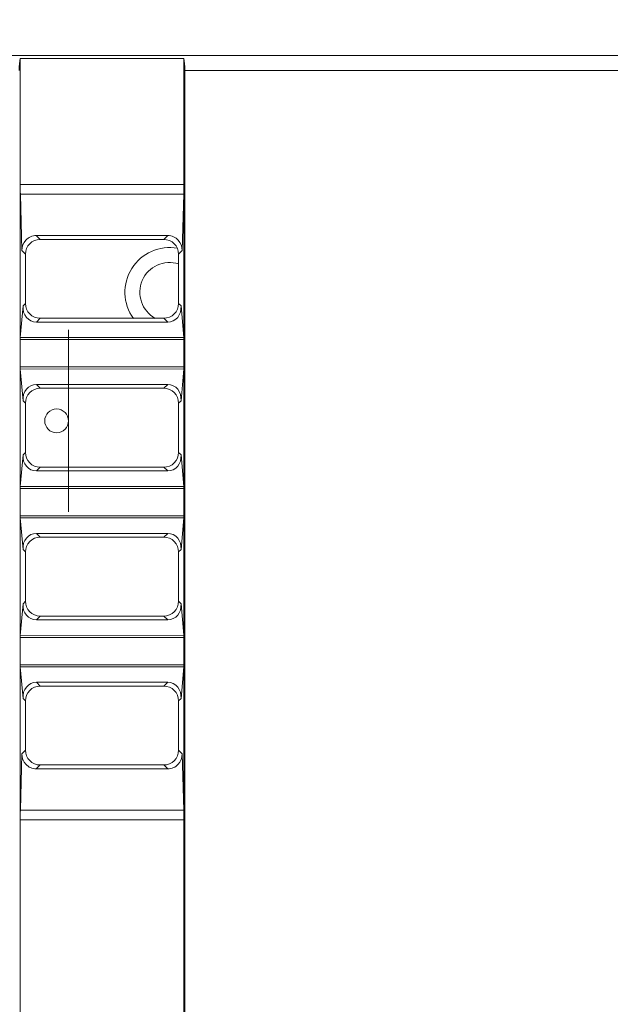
# Model space of a CAD drawing. Header units: millimetres. Extents: x -296 to 295, y -209 to 209.
# Tile 78 of 140: x -46 to -26, y 129 to 163. Entities that reach past the tile are written whole.
import ezdxf

# ---------------------------------------------------------------- set-up
doc = ezdxf.new("R2010")
doc.units = ezdxf.units.MM
doc.header["$MEASUREMENT"] = 0
doc.layers.add('layer 1', color=7, linetype='Continuous')

msp = doc.modelspace()

# ---------------------------------------------------------------- linework, layer by layer
at = {"layer": 'layer 1', "color": 1, "lineweight": 0}
msp.add_open_spline([(295.3283, 209.2747), (295.3283, 209.2747), (295.3283, -208.9236), (295.3283, -208.9236), (295.3283, -208.9236), (-296.1944, -208.9236), (-296.1944, -208.9236), (-296.1944, -208.9236), (-296.1944, 209.2747), (-296.1944, 209.2747), (-296.1944, 209.2747), (295.3283, 209.2747), (295.3283, 209.2747)], degree=3, knots=[0, 0, 0, 0, 0.25, 0.25, 0.25, 0.5, 0.5, 0.5, 0.75, 0.75, 0.75, 1, 1, 1, 1], dxfattribs=at)
at = {"layer": 'layer 1', "color": 5, "lineweight": 0}
msp.add_open_spline([(-281.2487, 194.7284), (-281.2487, 194.7284), (-281.2487, -197.0649), (-281.2487, -197.0649), (-281.2487, -197.0649), (283.3586, -197.0649), (283.3586, -197.0649)], degree=3, knots=[0, 0, 0, 0, 0.5, 0.5, 0.5, 1, 1, 1, 1], dxfattribs=at)
at = {"layer": 'layer 1', "lineweight": 9}
for points in [[(-156.672, 161.3214), (-156.672, 161.3214), (-13.1778, 161.3214), (-13.1778, 161.3214)], [(-46.122, 161.2214), (-46.1442, 161.1269), (-46.1573, 160.9787), (-46.1573, 160.8214)], [(-46.122, 128.2935), (-46.122, 128.2935), (-46.122, 161.2214), (-46.122, 161.2214)], [(-46.122, 161.2214), (-46.122, 161.2214), (-40.622, 161.2214), (-40.622, 161.2214)], [(-40.622, 1.4214), (-40.622, 1.4214), (-40.622, 161.2214), (-40.622, 161.2214)], [(-40.5868, 160.8214), (-40.5868, 160.9787), (-40.5998, 161.1269), (-40.622, 161.2214)], [(-40.5868, 160.8214), (-40.5868, 160.8214), (-40.5868, 1.821), (-40.5868, 1.821)], [(-40.5868, 160.8214), (-40.5868, 160.8214), (-22.7742, 160.8214), (-22.7742, 160.8214)], [(-40.622, 156.9836), (-40.622, 156.9836), (-46.122, 156.9836), (-46.122, 156.9836)], [(-46.122, 156.9836), (-46.122, 156.8761), (-46.1205, 156.7694), (-46.1175, 156.6674)], [(-40.6265, 156.6674), (-40.6235, 156.7694), (-40.622, 156.8761), (-40.622, 156.9836)], [(-46.1175, 156.6674), (-46.1175, 156.6674), (-46.0623, 154.7749), (-46.0623, 154.7749)], [(-46.1175, 156.6674), (-46.1175, 156.6674), (-40.6265, 156.6674), (-40.6265, 156.6674)], [(-40.6817, 154.7749), (-40.6817, 154.7749), (-40.6265, 156.6674), (-40.6265, 156.6674)], [(-41.163, 155.2763), (-41.163, 155.2763), (-45.5811, 155.2763), (-45.5811, 155.2763)], [(-45.5811, 155.2763), (-45.5811, 155.2763), (-45.4515, 155.1461), (-45.4515, 155.1461)], [(-45.4515, 155.1461), (-45.4515, 155.1461), (-41.2943, 155.1455), (-41.2943, 155.1455)], [(-41.2943, 155.1455), (-41.2943, 155.1455), (-41.163, 155.2763), (-41.163, 155.2763)], [(-45.9469, 154.6504), (-45.9469, 154.6504), (-46.0622, 154.7687), (-46.0622, 154.7687)], [(-40.6819, 154.7687), (-40.6819, 154.7687), (-40.7979, 154.6496), (-40.7979, 154.6496)], [(-45.9469, 152.9923), (-45.9469, 152.9923), (-45.9469, 154.6504), (-45.9469, 154.6504)], [(-40.7979, 154.6496), (-40.7979, 154.6496), (-40.7979, 152.9931), (-40.7979, 152.9931)], [(-46.0265, 152.9127), (-46.0265, 152.9127), (-46.1196, 151.849), (-46.1196, 151.849)], [(-46.0265, 152.9127), (-46.0529, 152.6119), (-45.8527, 152.3693), (-45.5782, 152.3693)], [(-46.0265, 152.9127), (-46.0265, 152.9127), (-45.9469, 152.9923), (-45.9469, 152.9923)], [(-41.1658, 152.3693), (-40.8914, 152.3693), (-40.6912, 152.6119), (-40.7175, 152.9127)], [(-40.7979, 152.9931), (-40.7979, 152.9931), (-40.7175, 152.9127), (-40.7175, 152.9127)], [(-40.6246, 151.8506), (-40.6246, 151.8506), (-40.7175, 152.9127), (-40.7175, 152.9127)], [(-45.4515, 152.4966), (-45.4515, 152.4966), (-45.5782, 152.3693), (-45.5782, 152.3693)], [(-41.2943, 152.4972), (-41.2943, 152.4972), (-45.4515, 152.4966), (-45.4515, 152.4966)], [(-41.1658, 152.3693), (-41.1658, 152.3693), (-41.2943, 152.4972), (-41.2943, 152.4972)], [(-45.5782, 152.3693), (-45.5782, 152.3693), (-41.1658, 152.3693), (-41.1658, 152.3693)], [(-46.122, 151.7799), (-46.122, 151.7799), (-40.622, 151.7799), (-40.622, 151.7799)], [(-46.1196, 151.849), (-46.1196, 151.849), (-40.6246, 151.8506), (-40.6246, 151.8506)], [(-40.622, 151.7799), (-40.622, 151.8065), (-40.6229, 151.8319), (-40.6246, 151.8506)], [(-40.622, 150.8628), (-40.622, 150.8628), (-46.122, 150.8628), (-46.122, 150.8628)], [(-46.122, 150.8628), (-46.122, 150.8363), (-46.1211, 150.8108), (-46.1195, 150.7921)], [(-40.6244, 150.7937), (-40.6244, 150.7937), (-46.1195, 150.7921), (-46.1195, 150.7921)], [(-46.1195, 150.7921), (-46.1195, 150.7921), (-46.0265, 149.73), (-46.0265, 149.73)], [(-40.7175, 149.73), (-40.7175, 149.73), (-40.6244, 150.7937), (-40.6244, 150.7937)], [(-45.5782, 150.2734), (-45.8527, 150.2734), (-46.0529, 150.0308), (-46.0265, 149.73)], [(-41.1658, 150.2734), (-41.1658, 150.2734), (-45.5782, 150.2734), (-45.5782, 150.2734)], [(-45.5782, 150.2734), (-45.5782, 150.2734), (-45.4515, 150.1461), (-45.4515, 150.1461)], [(-45.4515, 150.1461), (-45.4515, 150.1461), (-41.2943, 150.1455), (-41.2943, 150.1455)], [(-41.2943, 150.1455), (-41.2943, 150.1455), (-41.1658, 150.2734), (-41.1658, 150.2734)], [(-40.7175, 149.73), (-40.6912, 150.0308), (-40.8914, 150.2734), (-41.1658, 150.2734)], [(-45.9469, 149.6504), (-45.9469, 149.6504), (-46.0265, 149.73), (-46.0265, 149.73)], [(-45.9469, 147.9923), (-45.9469, 147.9923), (-45.9469, 149.6504), (-45.9469, 149.6504)], [(-40.7175, 149.73), (-40.7175, 149.73), (-40.7979, 149.6496), (-40.7979, 149.6496)], [(-40.7979, 149.6496), (-40.7979, 149.6496), (-40.7979, 147.9931), (-40.7979, 147.9931)], [(-46.0265, 147.9127), (-46.0265, 147.9127), (-46.1196, 146.849), (-46.1196, 146.849)], [(-46.0265, 147.9127), (-46.0529, 147.6119), (-45.8527, 147.3693), (-45.5782, 147.3693)], [(-46.0265, 147.9127), (-46.0265, 147.9127), (-45.9469, 147.9923), (-45.9469, 147.9923)], [(-41.1658, 147.3693), (-40.8914, 147.3693), (-40.6912, 147.6119), (-40.7175, 147.9127)], [(-40.7979, 147.9931), (-40.7979, 147.9931), (-40.7175, 147.9127), (-40.7175, 147.9127)], [(-40.6246, 146.8506), (-40.6246, 146.8506), (-40.7175, 147.9127), (-40.7175, 147.9127)], [(-45.4515, 147.4966), (-45.4515, 147.4966), (-45.5782, 147.3693), (-45.5782, 147.3693)], [(-41.2943, 147.4972), (-41.2943, 147.4972), (-45.4515, 147.4966), (-45.4515, 147.4966)], [(-41.1658, 147.3693), (-41.1658, 147.3693), (-41.2943, 147.4972), (-41.2943, 147.4972)], [(-45.5782, 147.3693), (-45.5782, 147.3693), (-41.1658, 147.3693), (-41.1658, 147.3693)], [(-46.1196, 146.849), (-46.1196, 146.849), (-40.6246, 146.8506), (-40.6246, 146.8506)], [(-40.622, 146.7799), (-40.622, 146.8065), (-40.6229, 146.8319), (-40.6246, 146.8506)], [(-46.122, 146.7799), (-46.122, 146.7799), (-40.622, 146.7799), (-40.622, 146.7799)], [(-40.622, 145.8628), (-40.622, 145.8628), (-46.122, 145.8628), (-46.122, 145.8628)], [(-46.122, 145.8628), (-46.122, 145.8363), (-46.1211, 145.8108), (-46.1195, 145.7921)], [(-40.6244, 145.7937), (-40.6244, 145.7937), (-46.1195, 145.7921), (-46.1195, 145.7921)], [(-46.1195, 145.7921), (-46.1195, 145.7921), (-46.0265, 144.73), (-46.0265, 144.73)], [(-40.7175, 144.73), (-40.7175, 144.73), (-40.6244, 145.7937), (-40.6244, 145.7937)], [(-45.5782, 145.2734), (-45.8527, 145.2734), (-46.0529, 145.0308), (-46.0265, 144.73)], [(-41.1658, 145.2734), (-41.1658, 145.2734), (-45.5782, 145.2734), (-45.5782, 145.2734)], [(-45.5782, 145.2734), (-45.5782, 145.2734), (-45.4515, 145.1461), (-45.4515, 145.1461)], [(-41.2943, 145.1455), (-41.2943, 145.1455), (-41.1658, 145.2734), (-41.1658, 145.2734)], [(-40.7175, 144.73), (-40.6912, 145.0308), (-40.8914, 145.2734), (-41.1658, 145.2734)], [(-45.4515, 145.1461), (-45.4515, 145.1461), (-41.2943, 145.1455), (-41.2943, 145.1455)], [(-45.9469, 144.6504), (-45.9469, 144.6504), (-46.0265, 144.73), (-46.0265, 144.73)], [(-45.9469, 142.9923), (-45.9469, 142.9923), (-45.9469, 144.6504), (-45.9469, 144.6504)], [(-40.7175, 144.73), (-40.7175, 144.73), (-40.7979, 144.6496), (-40.7979, 144.6496)], [(-40.7979, 144.6496), (-40.7979, 144.6496), (-40.7979, 142.9931), (-40.7979, 142.9931)], [(-46.0265, 142.9127), (-46.0265, 142.9127), (-46.1196, 141.849), (-46.1196, 141.849)], [(-46.0265, 142.9127), (-46.0529, 142.6119), (-45.8527, 142.3693), (-45.5782, 142.3693)], [(-46.0265, 142.9127), (-46.0265, 142.9127), (-45.9469, 142.9923), (-45.9469, 142.9923)], [(-41.1658, 142.3693), (-40.8914, 142.3693), (-40.6912, 142.6119), (-40.7175, 142.9127)], [(-40.7979, 142.9931), (-40.7979, 142.9931), (-40.7175, 142.9127), (-40.7175, 142.9127)], [(-40.6246, 141.8506), (-40.6246, 141.8506), (-40.7175, 142.9127), (-40.7175, 142.9127)], [(-45.4515, 142.4966), (-45.4515, 142.4966), (-45.5782, 142.3693), (-45.5782, 142.3693)], [(-45.5782, 142.3693), (-45.5782, 142.3693), (-41.1658, 142.3693), (-41.1658, 142.3693)], [(-41.2943, 142.4972), (-41.2943, 142.4972), (-45.4515, 142.4966), (-45.4515, 142.4966)], [(-41.1658, 142.3693), (-41.1658, 142.3693), (-41.2943, 142.4972), (-41.2943, 142.4972)], [(-46.1196, 141.849), (-46.1196, 141.849), (-40.6246, 141.8506), (-40.6246, 141.8506)], [(-40.622, 141.7799), (-40.622, 141.8065), (-40.6229, 141.8319), (-40.6246, 141.8506)], [(-46.122, 141.7799), (-46.122, 141.7799), (-40.622, 141.7799), (-40.622, 141.7799)], [(-40.622, 140.8628), (-40.622, 140.8628), (-46.122, 140.8628), (-46.122, 140.8628)], [(-46.122, 140.8628), (-46.122, 140.8363), (-46.1211, 140.8108), (-46.1195, 140.7921)], [(-40.6244, 140.7937), (-40.6244, 140.7937), (-46.1195, 140.7921), (-46.1195, 140.7921)], [(-46.1195, 140.7921), (-46.1195, 140.7921), (-46.0265, 139.73), (-46.0265, 139.73)], [(-40.7175, 139.73), (-40.7175, 139.73), (-40.6244, 140.7937), (-40.6244, 140.7937)], [(-45.5782, 140.2734), (-45.8527, 140.2734), (-46.0529, 140.0308), (-46.0265, 139.73)], [(-41.1658, 140.2734), (-41.1658, 140.2734), (-45.5782, 140.2734), (-45.5782, 140.2734)], [(-45.5782, 140.2734), (-45.5782, 140.2734), (-45.4515, 140.1461), (-45.4515, 140.1461)], [(-41.2943, 140.1455), (-41.2943, 140.1455), (-41.1658, 140.2734), (-41.1658, 140.2734)], [(-40.7175, 139.73), (-40.6912, 140.0308), (-40.8914, 140.2734), (-41.1658, 140.2734)], [(-45.4515, 140.1461), (-45.4515, 140.1461), (-41.2943, 140.1455), (-41.2943, 140.1455)], [(-45.9469, 139.6504), (-45.9469, 139.6504), (-46.0265, 139.73), (-46.0265, 139.73)], [(-45.9469, 137.9923), (-45.9469, 137.9923), (-45.9469, 139.6504), (-45.9469, 139.6504)], [(-40.7175, 139.73), (-40.7175, 139.73), (-40.7979, 139.6496), (-40.7979, 139.6496)], [(-40.7979, 139.6496), (-40.7979, 139.6496), (-40.7979, 137.9931), (-40.7979, 137.9931)], [(-46.0622, 137.874), (-46.0622, 137.874), (-45.9469, 137.9923), (-45.9469, 137.9923)], [(-40.7979, 137.9931), (-40.7979, 137.9931), (-40.6819, 137.874), (-40.6819, 137.874)], [(-46.0623, 137.8678), (-46.0623, 137.8678), (-46.1175, 135.9753), (-46.1175, 135.9753)], [(-40.6265, 135.9753), (-40.6265, 135.9753), (-40.6817, 137.8678), (-40.6817, 137.8678)], [(-45.4515, 137.4966), (-45.4515, 137.4966), (-45.5811, 137.3664), (-45.5811, 137.3664)], [(-45.5811, 137.3664), (-45.5811, 137.3664), (-41.163, 137.3664), (-41.163, 137.3664)], [(-41.2943, 137.4972), (-41.2943, 137.4972), (-45.4515, 137.4966), (-45.4515, 137.4966)], [(-41.163, 137.3664), (-41.163, 137.3664), (-41.2943, 137.4972), (-41.2943, 137.4972)], [(-46.1175, 135.9753), (-46.1205, 135.8733), (-46.122, 135.7666), (-46.122, 135.6591)], [(-40.6265, 135.9753), (-40.6265, 135.9753), (-46.1175, 135.9753), (-46.1175, 135.9753)], [(-40.622, 135.6591), (-40.622, 135.7666), (-40.6235, 135.8733), (-40.6265, 135.9753)], [(-46.122, 135.6591), (-46.122, 135.6591), (-40.622, 135.6591), (-40.622, 135.6591)]]:
    msp.add_open_spline(points, degree=3, dxfattribs=at)
for points, knots in [([(-44.497, 149.0514), (-44.497, 149.2723), (-44.6761, 149.4514), (-44.897, 149.4514), (-45.1179, 149.4514), (-45.297, 149.2723), (-45.297, 149.0514), (-45.297, 148.8304), (-45.1179, 148.6514), (-44.897, 148.6514), (-44.6761, 148.6514), (-44.497, 148.8304), (-44.497, 149.0513), (-44.497, 159.6545), (-44.497, 138.4482), (-44.497, 149.0514)], [0, 0, 0, 0, 0.25, 0.25, 0.25, 0.5, 0.5, 0.5, 0.75, 0.75, 0.75, 1, 1, 1, 1.0001, 1.0001, 1.0001, 1.0001]), ([(-46.0623, 154.7749), (-46.0652, 154.8988), (-46.0161, 155.0296), (-45.9315, 155.1227), (-45.8874, 155.1713), (-45.8336, 155.2096), (-45.774, 155.2358), (-45.7134, 155.2623), (-45.6468, 155.2763), (-45.5811, 155.2763)], [0, 0, 0, 0, 0.3333333, 0.3333333, 0.3333333, 0.6666667, 0.6666667, 0.6666667, 1, 1, 1, 1]), ([(-45.4531, 155.1458), (-45.5793, 155.1457), (-45.7107, 155.0927), (-45.8026, 155.0004), (-45.8945, 154.9081), (-45.9469, 154.7766), (-45.9469, 154.6504)], [0, 0, 0, 0, 0.5, 0.5, 0.5, 1, 1, 1, 1]), ([(-40.7979, 154.6496), (-40.7979, 154.7764), (-40.8509, 154.9088), (-40.9437, 155.0012), (-41.0364, 155.0936), (-41.169, 155.1459), (-41.2959, 155.1458)], [0, 0, 0, 0, 0.5, 0.5, 0.5, 1, 1, 1, 1]), ([(-41.163, 155.2763), (-41.0973, 155.2763), (-41.0307, 155.2623), (-40.9701, 155.2358), (-40.9105, 155.2096), (-40.8567, 155.1713), (-40.8125, 155.1227), (-40.728, 155.0296), (-40.6788, 154.8988), (-40.6817, 154.7749)], [0, 0, 0, 0, 0.3333333, 0.3333333, 0.3333333, 0.6666667, 0.6666667, 0.6666667, 1, 1, 1, 1]), ([(-40.8342, 154.8472), (-41.4369, 154.9566), (-42.0455, 154.6885), (-42.3717, 154.1701), (-42.6978, 153.6516), (-42.676, 152.9869), (-42.3165, 152.491)], [0, 0, 0, 0, 0.5, 0.5, 0.5, 1, 1, 1, 1]), ([(-40.7964, 154.3235), (-41.2869, 154.481), (-41.8168, 154.24), (-42.0205, 153.7668), (-42.2243, 153.2935), (-42.0351, 152.743), (-41.5835, 152.4949)], [0, 0, 0, 0, 0.5, 0.5, 0.5, 1, 1, 1, 1]), ([(-45.9469, 152.9923), (-45.9469, 152.8661), (-45.8945, 152.7346), (-45.8026, 152.6423), (-45.7107, 152.55), (-45.5793, 152.497), (-45.4531, 152.4969)], [0, 0, 0, 0, 0.5, 0.5, 0.5, 1, 1, 1, 1]), ([(-41.2959, 152.4969), (-41.169, 152.4968), (-41.0364, 152.5491), (-40.9437, 152.6415), (-40.8509, 152.7339), (-40.7979, 152.8663), (-40.7979, 152.9931)], [0, 0, 0, 0, 0.5, 0.5, 0.5, 1, 1, 1, 1]), ([(-46.1199, 151.8458), (-46.1203, 151.841), (-46.1206, 151.8361), (-46.1208, 151.8313), (-46.1216, 151.8142), (-46.122, 151.7971), (-46.122, 151.7799)], [0, 0, 0, 0, 0.5, 0.5, 0.5, 1, 1, 1, 1]), ([(-40.6242, 150.7969), (-40.6238, 150.8017), (-40.6235, 150.8066), (-40.6233, 150.8114), (-40.6224, 150.8285), (-40.622, 150.8457), (-40.622, 150.8628)], [0, 0, 0, 0, 0.5, 0.5, 0.5, 1, 1, 1, 1]), ([(-45.4531, 150.1458), (-45.5793, 150.1457), (-45.7107, 150.0927), (-45.8026, 150.0004), (-45.8945, 149.9081), (-45.9469, 149.7766), (-45.9469, 149.6504)], [0, 0, 0, 0, 0.5, 0.5, 0.5, 1, 1, 1, 1]), ([(-40.7979, 149.6496), (-40.7979, 149.7764), (-40.8509, 149.9088), (-40.9437, 150.0012), (-41.0364, 150.0936), (-41.169, 150.1459), (-41.2959, 150.1458)], [0, 0, 0, 0, 0.5, 0.5, 0.5, 1, 1, 1, 1]), ([(-45.9469, 147.9923), (-45.9469, 147.8661), (-45.8945, 147.7346), (-45.8026, 147.6423), (-45.7107, 147.55), (-45.5793, 147.497), (-45.4531, 147.4969)], [0, 0, 0, 0, 0.5, 0.5, 0.5, 1, 1, 1, 1]), ([(-41.2959, 147.4969), (-41.169, 147.4968), (-41.0364, 147.5491), (-40.9437, 147.6415), (-40.8509, 147.7339), (-40.7979, 147.8663), (-40.7979, 147.9931)], [0, 0, 0, 0, 0.5, 0.5, 0.5, 1, 1, 1, 1]), ([(-46.1199, 146.8458), (-46.1203, 146.841), (-46.1206, 146.8361), (-46.1208, 146.8313), (-46.1216, 146.8142), (-46.122, 146.7971), (-46.122, 146.7799)], [0, 0, 0, 0, 0.5, 0.5, 0.5, 1, 1, 1, 1]), ([(-40.6242, 145.7969), (-40.6238, 145.8017), (-40.6235, 145.8066), (-40.6233, 145.8114), (-40.6224, 145.8285), (-40.622, 145.8457), (-40.622, 145.8628)], [0, 0, 0, 0, 0.5, 0.5, 0.5, 1, 1, 1, 1]), ([(-45.4531, 145.1458), (-45.5793, 145.1457), (-45.7107, 145.0927), (-45.8026, 145.0004), (-45.8945, 144.9081), (-45.9469, 144.7766), (-45.9469, 144.6504)], [0, 0, 0, 0, 0.5, 0.5, 0.5, 1, 1, 1, 1]), ([(-40.7979, 144.6496), (-40.7979, 144.7764), (-40.8509, 144.9088), (-40.9437, 145.0012), (-41.0364, 145.0936), (-41.169, 145.1459), (-41.2959, 145.1458)], [0, 0, 0, 0, 0.5, 0.5, 0.5, 1, 1, 1, 1]), ([(-45.9469, 142.9923), (-45.9469, 142.8661), (-45.8945, 142.7346), (-45.8026, 142.6423), (-45.7107, 142.55), (-45.5793, 142.497), (-45.4531, 142.4969)], [0, 0, 0, 0, 0.5, 0.5, 0.5, 1, 1, 1, 1]), ([(-41.2959, 142.4969), (-41.169, 142.4968), (-41.0364, 142.5491), (-40.9437, 142.6415), (-40.8509, 142.7339), (-40.7979, 142.8663), (-40.7979, 142.9931)], [0, 0, 0, 0, 0.5, 0.5, 0.5, 1, 1, 1, 1]), ([(-46.1199, 141.8458), (-46.1203, 141.841), (-46.1206, 141.8361), (-46.1208, 141.8313), (-46.1216, 141.8142), (-46.122, 141.7971), (-46.122, 141.7799)], [0, 0, 0, 0, 0.5, 0.5, 0.5, 1, 1, 1, 1]), ([(-40.6242, 140.7969), (-40.6238, 140.8017), (-40.6235, 140.8066), (-40.6233, 140.8114), (-40.6224, 140.8285), (-40.622, 140.8457), (-40.622, 140.8628)], [0, 0, 0, 0, 0.5, 0.5, 0.5, 1, 1, 1, 1]), ([(-45.4531, 140.1458), (-45.5793, 140.1457), (-45.7107, 140.0927), (-45.8026, 140.0004), (-45.8945, 139.9081), (-45.9469, 139.7766), (-45.9469, 139.6504)], [0, 0, 0, 0, 0.5, 0.5, 0.5, 1, 1, 1, 1]), ([(-40.7979, 139.6496), (-40.7979, 139.7764), (-40.8509, 139.9088), (-40.9437, 140.0012), (-41.0364, 140.0936), (-41.169, 140.1459), (-41.2959, 140.1458)], [0, 0, 0, 0, 0.5, 0.5, 0.5, 1, 1, 1, 1]), ([(-45.9469, 137.9923), (-45.9469, 137.8661), (-45.8945, 137.7346), (-45.8026, 137.6423), (-45.7107, 137.55), (-45.5793, 137.497), (-45.4531, 137.4969)], [0, 0, 0, 0, 0.5, 0.5, 0.5, 1, 1, 1, 1]), ([(-41.2959, 137.4969), (-41.169, 137.4968), (-41.0364, 137.5491), (-40.9437, 137.6415), (-40.8509, 137.7339), (-40.7979, 137.8663), (-40.7979, 137.9931)], [0, 0, 0, 0, 0.5, 0.5, 0.5, 1, 1, 1, 1]), ([(-45.5811, 137.3664), (-45.6468, 137.3664), (-45.7134, 137.3804), (-45.774, 137.4069), (-45.8336, 137.4331), (-45.8874, 137.4714), (-45.9315, 137.52), (-46.0161, 137.6131), (-46.0652, 137.7439), (-46.0623, 137.8678)], [0, 0, 0, 0, 0.3333333, 0.3333333, 0.3333333, 0.6666667, 0.6666667, 0.6666667, 1, 1, 1, 1]), ([(-40.6817, 137.8678), (-40.6788, 137.7439), (-40.728, 137.6131), (-40.8125, 137.52), (-40.8567, 137.4714), (-40.9105, 137.4331), (-40.9701, 137.4069), (-41.0307, 137.3804), (-41.0973, 137.3664), (-41.163, 137.3664)], [0, 0, 0, 0, 0.3333333, 0.3333333, 0.3333333, 0.6666667, 0.6666667, 0.6666667, 1, 1, 1, 1])]:
    msp.add_open_spline(points, degree=3, knots=knots, dxfattribs=at)

doc.saveas('drawing.dxf')
